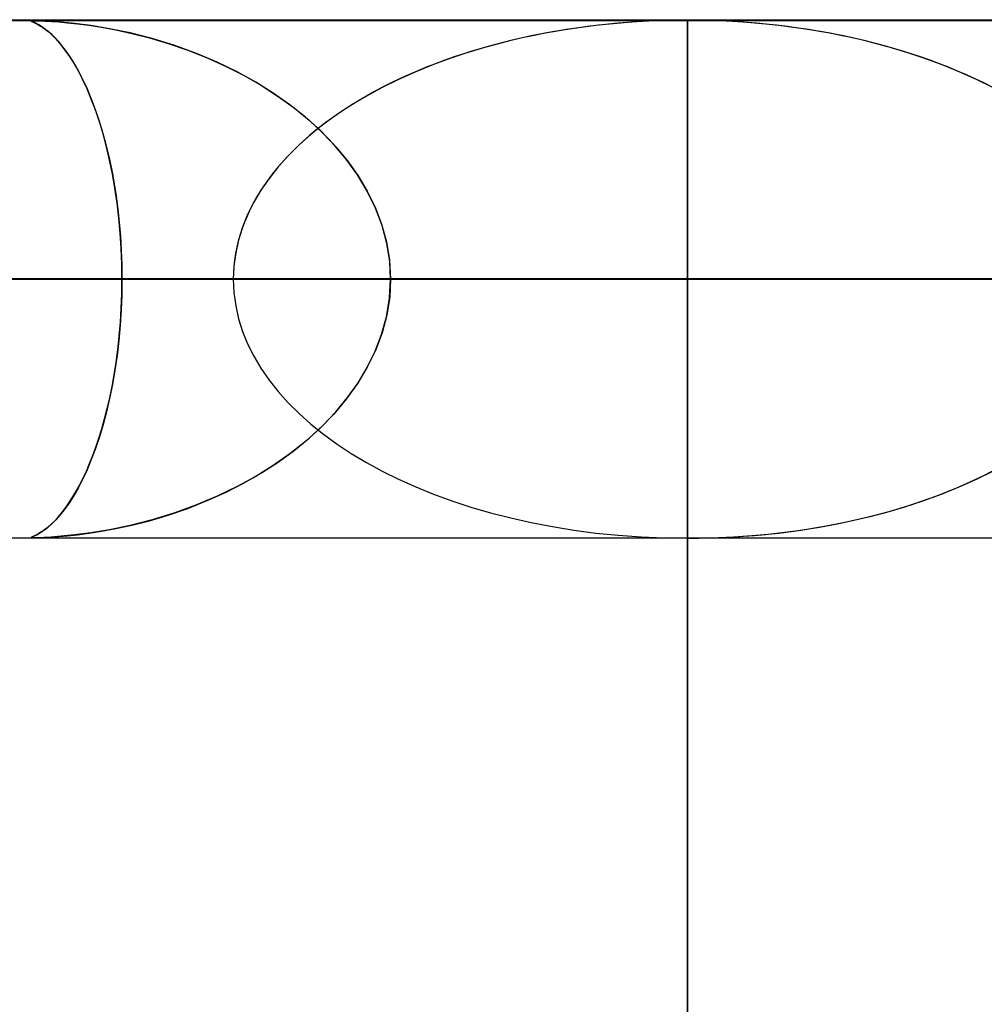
# Model space of a CAD drawing. Header units: millimetres. Extents: x -625 to 625, y -732 to 732.
# Tile 25 of 48: x -13 to 6, y 712 to 732. Entities that reach past the tile are written whole.
import ezdxf

# ---------------------------------------------------------------- set-up
doc = ezdxf.new("R2010")
doc.units = ezdxf.units.MM
doc.layers.add('HIDDEN', color=7, linetype='Continuous')
doc.layers.add('THICK', color=7, linetype='Continuous')

msp = doc.modelspace()

# ---------------------------------------------------------------- linework, layer by layer
at = {"layer": 'HIDDEN'}
for p, q in [((0, 726.5), (0, 731.5)), ((0, -20.5), (0, 731.5)), ((0, 731.5), (0, -20.5)), ((0, 731.49), (-501.5, 731.49)), ((0, 731.49), (-255.284, 731.49)), ((0, 731.49), (-255.284, 731.49)), ((0, 731.48), (-244.666, 731.48)), ((-12.666, 731.478), (-12.67, 731.474)), ((-12.67, 731.474), (-12.667, 731.478)), ((-12.67, 731.474), (-12.662, 731.468)), ((-12.661, 731.467), (-12.67, 731.474)), ((-12.667, 731.478), (-12.65, 731.479)), ((-12.649, 731.479), (-12.666, 731.478)), ((-12.662, 731.468), (-12.643, 731.459)), ((-12.639, 731.457), (-12.661, 731.467)), ((-12.65, 731.479), (-12.619, 731.48)), ((-12.618, 731.48), (-12.649, 731.479)), ((-12.643, 731.459), (-12.618, 731.448)), ((-12.607, 731.443), (-12.639, 731.457)), ((-12.619, 731.48), (-12.567, 731.479)), ((-12.571, 731.479), (-12.618, 731.48)), ((-12.618, 731.448), (-12.591, 731.436)), ((-12.568, 731.424), (-12.607, 731.443)), ((-12.591, 731.436), (-12.561, 731.421)), ((-12.507, 731.478), (-12.571, 731.479)), ((-12.522, 731.399), (-12.568, 731.424)), ((-12.567, 731.479), (-12.493, 731.477)), ((-12.561, 731.421), (-12.526, 731.402)), ((-12.526, 731.402), (-12.485, 731.378)), ((-12.469, 731.367), (-12.522, 731.399)), ((-12.415, 731.474), (-12.507, 731.478)), ((-12.493, 731.477), (-12.397, 731.473)), ((-12.485, 731.378), (-12.44, 731.348)), ((-12.409, 731.326), (-12.469, 731.367)), ((-12.44, 731.348), (-12.39, 731.312)), ((-12.28, 731.466), (-12.415, 731.474)), ((-12.343, 731.274), (-12.409, 731.326)), ((-12.397, 731.473), (-12.278, 731.466)), ((-12.39, 731.312), (-12.337, 731.269)), ((-12.086, 731.452), (-12.28, 731.466)), ((-12.278, 731.466), (-12.133, 731.456)), ((-12.133, 731.456), (-11.964, 731.441)), ((-11.83, 731.426), (-12.086, 731.452)), ((-11.964, 731.441), (-11.771, 731.42)), ((-11.518, 731.386), (-11.83, 731.426)), ((-11.771, 731.42), (-11.556, 731.392)), ((-11.556, 731.392), (-11.312, 731.354)), ((-11.158, 731.326), (-11.518, 731.386)), ((-11.312, 731.354), (-11.033, 731.303)), ((-10.759, 731.244), (-11.158, 731.326)), ((-11.033, 731.303), (-10.724, 731.235)), ((0, 726.49), (0, 731.49)), ((255.284, 731.49), (0, 731.49)), ((501.5, 731.49), (0, 731.49)), ((255.284, 731.49), (0, 731.49)), ((0, 731.48), (0, 726.49)), ((0, 731.48), (0, 726.49)), ((0, 731.48), (0, 726.49)), ((0, 731.48), (0, 726.49)), ((0, 731.48), (0, 726.49)), ((0, 731.48), (0, 726.49)), ((0, 731.48), (0, 726.49)), ((0, 731.48), (0, 726.49)), ((0, 731.48), (0, 726.49)), ((0, 731.48), (0, 726.49)), ((0, 731.48), (0, 726.49)), ((0, 731.48), (0, 726.49)), ((0, 731.48), (0, 726.49)), ((0, 731.48), (0, 726.49)), ((0, 731.48), (0, 726.49)), ((0, 731.48), (0, 726.49)), ((0, 731.48), (0, 726.49)), ((0, 731.48), (0, 726.49)), ((0, 731.48), (0, 726.49)), ((0, 731.48), (0, 726.49)), ((0, 731.48), (0, 726.49)), ((0, 731.48), (0, 726.49)), ((0, 731.48), (0, 726.49)), ((0, 731.48), (0, 726.49)), ((0, 731.48), (0, 726.49)), ((0, 731.48), (0, 726.49)), ((0, 731.48), (0, 726.49)), ((0, 731.48), (0, 726.49)), ((0, 731.48), (0, 726.49)), ((0, 731.48), (0, 726.49)), ((0, 731.48), (0, 726.49)), ((0, 731.48), (0, 726.49)), ((0, 731.48), (0, 726.49)), ((0, 731.48), (0, 726.49)), ((0, 731.48), (0, 726.49)), ((0, 731.48), (0, 726.49)), ((0, 731.48), (0, 726.49)), ((0, 731.48), (0, 726.49)), ((244.666, 731.48), (0, 731.48)), ((-12.271, 731.211), (-12.343, 731.274)), ((-12.337, 731.269), (-12.279, 731.219)), ((-12.279, 731.219), (-12.218, 731.159)), ((-12.195, 731.135), (-12.271, 731.211)), ((-12.218, 731.159), (-12.154, 731.09)), ((-12.114, 731.045), (-12.195, 731.135)), ((-10.33, 731.134), (-10.759, 731.244)), ((-10.724, 731.235), (-10.386, 731.15)), ((-10.386, 731.15), (-10.024, 731.042)), ((-9.894, 730.999), (-10.33, 731.134)), ((-12.154, 731.09), (-12.086, 731.011)), ((-12.03, 730.94), (-12.114, 731.045)), ((-12.086, 731.011), (-12.016, 730.921)), ((-11.943, 730.818), (-12.03, 730.94)), ((-12.016, 730.921), (-11.945, 730.82)), ((-10.024, 731.042), (-9.644, 730.911)), ((-9.475, 730.847), (-9.894, 730.999)), ((-11.945, 730.82), (-11.874, 730.711)), ((-11.854, 730.679), (-11.943, 730.818)), ((-9.644, 730.911), (-9.27, 730.763)), ((-9.075, 730.678), (-9.475, 730.847)), ((-9.27, 730.763), (-8.907, 730.599)), ((-11.874, 730.711), (-11.804, 730.594)), ((-11.764, 730.523), (-11.854, 730.679)), ((-11.804, 730.594), (-11.736, 730.47)), ((-8.694, 730.493), (-9.075, 730.678)), ((-8.907, 730.599), (-8.556, 730.42)), ((-11.676, 730.352), (-11.764, 730.523)), ((-11.736, 730.47), (-11.669, 730.337)), ((-11.59, 730.167), (-11.676, 730.352)), ((-8.334, 730.295), (-8.694, 730.493)), ((-8.556, 730.42), (-8.219, 730.227)), ((-11.669, 730.337), (-11.603, 730.196)), ((-11.603, 730.196), (-11.539, 730.048)), ((-11.507, 729.969), (-11.59, 730.167)), ((-7.995, 730.084), (-8.334, 730.295)), ((-8.219, 730.227), (-7.898, 730.018)), ((-11.539, 730.048), (-11.477, 729.892)), ((-7.676, 729.859), (-7.995, 730.084)), ((-7.898, 730.018), (-7.593, 729.796)), ((-11.428, 729.757), (-11.507, 729.969)), ((-11.477, 729.892), (-11.417, 729.728)), ((-7.375, 729.62), (-7.676, 729.859)), ((-7.593, 729.796), (-7.305, 729.56)), ((-11.352, 729.533), (-11.428, 729.757)), ((-11.417, 729.728), (-11.36, 729.556)), ((-7.091, 729.365), (-7.375, 729.62)), ((-11.36, 729.556), (-11.304, 729.375)), ((-11.281, 729.296), (-11.352, 729.533)), ((-7.305, 729.56), (-7.036, 729.311)), ((-11.304, 729.375), (-11.251, 729.186)), ((-11.215, 729.048), (-11.281, 729.296)), ((-6.827, 729.092), (-7.091, 729.365)), ((-7.036, 729.311), (-6.788, 729.049)), ((-11.251, 729.186), (-11.2, 728.987)), ((-11.155, 728.79), (-11.215, 729.048)), ((-6.586, 728.805), (-6.827, 729.092)), ((-6.788, 729.049), (-6.562, 728.775)), ((-11.2, 728.987), (-11.152, 728.778)), ((-11.1, 728.522), (-11.155, 728.79)), ((-11.152, 728.778), (-11.107, 728.56)), ((-6.369, 728.503), (-6.586, 728.805)), ((-6.562, 728.775), (-6.358, 728.489)), ((-11.107, 728.56), (-11.066, 728.332)), ((-11.052, 728.245), (-11.1, 728.522)), ((-6.18, 728.189), (-6.369, 728.503)), ((-6.358, 728.489), (-6.18, 728.191)), ((-11.066, 728.332), (-11.029, 728.094)), ((-11.011, 727.961), (-11.052, 728.245)), ((-11.029, 728.094), (-10.997, 727.846)), ((-6.18, 728.191), (-6.028, 727.88)), ((-6.021, 727.862), (-6.18, 728.189)), ((-10.977, 727.671), (-11.011, 727.961)), ((-6.028, 727.88), (-5.903, 727.554)), ((-10.997, 727.846), (-10.969, 727.589)), ((-5.894, 727.525), (-6.021, 727.862)), ((-10.951, 727.378), (-10.977, 727.671)), ((-10.969, 727.589), (-10.946, 727.321)), ((-5.903, 727.554), (-5.809, 727.213)), ((-5.803, 727.181), (-5.894, 727.525)), ((-10.932, 727.082), (-10.951, 727.378)), ((-10.946, 727.321), (-10.93, 727.046)), ((-5.809, 727.213), (-5.75, 726.857)), ((-5.748, 726.835), (-5.803, 727.181)), ((-10.92, 726.786), (-10.932, 727.082)), ((-10.93, 727.046), (-10.92, 726.769)), ((-10.917, 726.49), (-10.92, 726.786)), ((-10.92, 726.769), (-10.917, 726.49)), ((-5.75, 726.857), (-5.73, 726.49)), ((-5.73, 726.49), (-5.748, 726.835)), ((0, 726.49), (-243.161, 726.49)), ((-243.161, 726.49), (0, 726.49)), ((-238.081, 726.49), (0, 726.49)), ((0, 726.49), (-238.081, 726.49)), ((0, 726.49), (-230.269, 726.49)), ((-230.269, 726.49), (0, 726.49)), ((-225.189, 726.49), (0, 726.49)), ((0, 726.49), (-225.189, 726.49)), ((0, 726.49), (-217.377, 726.49)), ((-217.377, 726.49), (0, 726.49)), ((-212.296, 726.49), (0, 726.49)), ((0, 726.49), (-212.296, 726.49)), ((0, 726.49), (-204.484, 726.49)), ((-204.484, 726.49), (0, 726.49)), ((-199.404, 726.49), (0, 726.49)), ((0, 726.49), (-199.404, 726.49)), ((0, 726.49), (-191.592, 726.49)), ((-191.592, 726.49), (0, 726.49)), ((-186.511, 726.49), (0, 726.49)), ((0, 726.49), (-186.511, 726.49)), ((0, 726.49), (-178.699, 726.49)), ((-178.699, 726.49), (0, 726.49)), ((-173.619, 726.49), (0, 726.49)), ((0, 726.49), (-173.619, 726.49)), ((0, 726.49), (-165.807, 726.49)), ((-165.807, 726.49), (0, 726.49)), ((-160.726, 726.49), (0, 726.49)), ((0, 726.49), (-160.726, 726.49)), ((0, 726.49), (-152.913, 726.49)), ((-152.913, 726.49), (0, 726.49)), ((-147.833, 726.49), (0, 726.49)), ((0, 726.49), (-147.833, 726.49)), ((0, 726.49), (-140.02, 726.49)), ((-140.02, 726.49), (0, 726.49)), ((-134.939, 726.49), (0, 726.49)), ((0, 726.49), (-134.939, 726.49)), ((0, 726.49), (-127.127, 726.49)), ((-127.127, 726.49), (0, 726.49)), ((-122.045, 726.49), (0, 726.49)), ((0, 726.49), (-122.045, 726.49)), ((0, 726.49), (-114.232, 726.49)), ((-114.232, 726.49), (0, 726.49)), ((-109.151, 726.49), (0, 726.49)), ((0, 726.49), (-109.151, 726.49)), ((0, 726.49), (-101.338, 726.49)), ((-101.338, 726.49), (0, 726.49)), ((-96.256, 726.49), (0, 726.49)), ((0, 726.49), (-96.256, 726.49)), ((0, 726.49), (-88.442, 726.49)), ((-88.442, 726.49), (0, 726.49)), ((-83.36, 726.49), (0, 726.49)), ((0, 726.49), (-83.36, 726.49)), ((0, 726.49), (-75.545, 726.49)), ((-75.545, 726.49), (0, 726.49)), ((-70.462, 726.49), (0, 726.49)), ((0, 726.49), (-70.462, 726.49)), ((0, 726.49), (-62.645, 726.49)), ((-62.645, 726.49), (0, 726.49)), ((-57.561, 726.49), (0, 726.49)), ((0, 726.49), (-57.561, 726.49)), ((0, 726.49), (-49.742, 726.49)), ((-49.742, 726.49), (0, 726.49)), ((-44.656, 726.49), (0, 726.49)), ((0, 726.49), (-44.656, 726.49)), ((0, 726.49), (-36.832, 726.49)), ((-36.832, 726.49), (0, 726.49)), ((-31.741, 726.49), (0, 726.49)), ((0, 726.49), (-31.741, 726.49)), ((0, 726.49), (-23.905, 726.49)), ((-23.905, 726.49), (0, 726.49)), ((-8.766, 726.49), (-19.711, 726.49)), ((-19.711, 726.49), (-8.766, 726.49)), ((-18.799, 726.49), (0, 726.49)), ((0, 726.49), (-18.799, 726.49)), ((-18.799, 726.49), (-10.917, 726.49)), ((-10.917, 726.49), (-18.799, 726.49)), ((-8.766, 726.49), (-14.337, 726.49)), ((-14.337, 726.49), (-8.766, 726.49)), ((-10.917, 726.49), (-10.92, 726.194)), ((-10.92, 726.211), (-10.917, 726.49)), ((0, 726.49), (-10.917, 726.49)), ((-10.917, 726.49), (0, 726.49)), ((-5.75, 726.123), (-5.73, 726.49)), ((-5.73, 726.49), (-5.748, 726.145)), ((-5.73, 726.49), (0, 726.49)), ((0, 726.49), (-5.73, 726.49)), ((-5.73, 726.49), (0, 726.49)), ((0, 726.49), (-5.73, 726.49)), ((0, -25.5), (0, 726.5)), ((0, 726.49), (0, 721.5)), ((23.905, 726.49), (0, 726.49)), ((0, 726.49), (18.799, 726.49)), ((0, 726.49), (0, 721.5)), ((0, 726.49), (23.905, 726.49)), ((18.799, 726.49), (0, 726.49)), ((0, 726.49), (0, 721.5)), ((36.832, 726.49), (0, 726.49)), ((0, 726.49), (31.741, 726.49)), ((0, 726.49), (0, 721.5)), ((0, 726.49), (36.832, 726.49)), ((31.741, 726.49), (0, 726.49)), ((0, 726.49), (0, 721.5)), ((49.742, 726.49), (0, 726.49)), ((0, 726.49), (44.656, 726.49)), ((0, 726.49), (0, 721.5)), ((0, 726.49), (49.742, 726.49)), ((44.656, 726.49), (0, 726.49)), ((0, 726.49), (0, 721.5)), ((62.645, 726.49), (0, 726.49)), ((0, 726.49), (57.561, 726.49)), ((0, 726.49), (0, 721.5)), ((0, 726.49), (62.645, 726.49)), ((57.561, 726.49), (0, 726.49)), ((0, 726.49), (0, 721.5)), ((75.545, 726.49), (0, 726.49)), ((0, 726.49), (70.462, 726.49)), ((0, 726.49), (0, 721.5)), ((0, 726.49), (75.545, 726.49)), ((70.462, 726.49), (0, 726.49)), ((0, 726.49), (0, 721.5)), ((88.442, 726.49), (0, 726.49)), ((0, 726.49), (83.36, 726.49)), ((0, 726.49), (0, 721.5)), ((0, 726.49), (88.442, 726.49)), ((83.36, 726.49), (0, 726.49)), ((0, 726.49), (0, 721.5)), ((101.338, 726.49), (0, 726.49)), ((0, 726.49), (96.256, 726.49)), ((0, 726.49), (0, 721.5)), ((0, 726.49), (101.338, 726.49)), ((96.256, 726.49), (0, 726.49)), ((0, 726.49), (0, 721.5)), ((114.232, 726.49), (0, 726.49)), ((0, 726.49), (109.151, 726.49)), ((0, 726.49), (0, 721.5)), ((0, 726.49), (114.232, 726.49)), ((109.151, 726.49), (0, 726.49)), ((0, 726.49), (0, 721.5)), ((127.127, 726.49), (0, 726.49)), ((0, 726.49), (122.045, 726.49)), ((0, 726.49), (0, 721.5)), ((0, 726.49), (127.127, 726.49)), ((122.045, 726.49), (0, 726.49)), ((0, 726.49), (0, 721.5)), ((140.02, 726.49), (0, 726.49)), ((0, 726.49), (134.939, 726.49)), ((0, 726.49), (0, 721.5)), ((0, 726.49), (140.02, 726.49)), ((134.939, 726.49), (0, 726.49)), ((0, 726.49), (0, 721.5)), ((152.913, 726.49), (0, 726.49)), ((0, 726.49), (147.833, 726.49)), ((0, 726.49), (0, 721.5)), ((0, 726.49), (152.913, 726.49)), ((147.833, 726.49), (0, 726.49)), ((0, 726.49), (0, 721.5)), ((165.807, 726.49), (0, 726.49)), ((0, 726.49), (160.726, 726.49)), ((0, 726.49), (0, 721.5)), ((0, 726.49), (165.807, 726.49)), ((160.726, 726.49), (0, 726.49)), ((0, 726.49), (0, 721.5)), ((178.699, 726.49), (0, 726.49)), ((0, 726.49), (173.619, 726.49)), ((0, 726.49), (0, 721.5)), ((0, 726.49), (178.699, 726.49)), ((173.619, 726.49), (0, 726.49)), ((0, 726.49), (0, 721.5)), ((191.592, 726.49), (0, 726.49)), ((0, 726.49), (186.511, 726.49)), ((0, 726.49), (0, 721.5)), ((0, 726.49), (191.592, 726.49)), ((186.511, 726.49), (0, 726.49)), ((0, 726.49), (0, 721.5)), ((204.484, 726.49), (0, 726.49)), ((0, 726.49), (199.404, 726.49)), ((0, 726.49), (0, 721.5)), ((0, 726.49), (204.484, 726.49)), ((199.404, 726.49), (0, 726.49)), ((0, 726.49), (0, 721.5)), ((217.377, 726.49), (0, 726.49)), ((0, 726.49), (212.296, 726.49)), ((0, 726.49), (0, 721.5)), ((0, 726.49), (217.377, 726.49)), ((212.296, 726.49), (0, 726.49)), ((0, 726.49), (0, 721.5)), ((230.269, 726.49), (0, 726.49)), ((0, 726.49), (225.189, 726.49)), ((0, 726.49), (0, 721.5)), ((0, 726.49), (230.269, 726.49)), ((225.189, 726.49), (0, 726.49)), ((0, 726.49), (0, 721.5)), ((243.161, 726.49), (0, 726.49)), ((0, 726.49), (238.081, 726.49)), ((0, 726.49), (0, 721.5)), ((0, 726.49), (243.161, 726.49)), ((238.081, 726.49), (0, 726.49)), ((0, 726.49), (0, 721.5)), ((10.917, 726.49), (0, 726.49)), ((0, 726.49), (5.73, 726.49)), ((0, 726.49), (0, 721.5)), ((0, 726.49), (10.917, 726.49)), ((5.73, 726.49), (0, 726.49)), ((0, 721.49), (0, 726.49)), ((5.73, 726.49), (0, 726.49)), ((0, 726.49), (5.73, 726.49)), ((-10.92, 726.194), (-10.932, 725.898)), ((-10.93, 725.934), (-10.92, 726.211)), ((-5.809, 725.767), (-5.75, 726.123)), ((-5.748, 726.145), (-5.803, 725.799)), ((-10.932, 725.898), (-10.951, 725.603)), ((-10.946, 725.659), (-10.93, 725.934)), ((-5.803, 725.799), (-5.894, 725.455)), ((-10.951, 725.603), (-10.977, 725.309)), ((-10.969, 725.391), (-10.946, 725.659)), ((-5.903, 725.426), (-5.809, 725.767)), ((-6.028, 725.1), (-5.903, 725.426)), ((-5.894, 725.455), (-6.021, 725.118)), ((-10.977, 725.309), (-11.011, 725.019)), ((-10.997, 725.134), (-10.969, 725.391)), ((-11.029, 724.886), (-10.997, 725.134)), ((-6.021, 725.118), (-6.18, 724.791)), ((-6.18, 724.789), (-6.028, 725.1)), ((-11.066, 724.648), (-11.029, 724.886)), ((-11.011, 725.019), (-11.052, 724.735)), ((-11.052, 724.735), (-11.1, 724.458)), ((-6.18, 724.791), (-6.369, 724.477)), ((-6.358, 724.491), (-6.18, 724.789)), ((-11.107, 724.42), (-11.066, 724.648)), ((-6.369, 724.477), (-6.586, 724.175)), ((-6.562, 724.205), (-6.358, 724.491)), ((-11.1, 724.458), (-11.155, 724.19)), ((-11.152, 724.202), (-11.107, 724.42)), ((-11.155, 724.19), (-11.215, 723.932)), ((-11.2, 723.993), (-11.152, 724.202)), ((-6.586, 724.175), (-6.827, 723.888)), ((-6.788, 723.931), (-6.562, 724.205)), ((-11.215, 723.932), (-11.281, 723.684)), ((-11.251, 723.794), (-11.2, 723.993)), ((-7.036, 723.669), (-6.788, 723.931)), ((-11.304, 723.605), (-11.251, 723.794)), ((-6.827, 723.888), (-7.091, 723.616)), ((-11.36, 723.424), (-11.304, 723.605)), ((-11.281, 723.684), (-11.352, 723.447)), ((-7.091, 723.616), (-7.375, 723.36)), ((-7.305, 723.42), (-7.036, 723.669)), ((-11.352, 723.447), (-11.428, 723.223)), ((-11.417, 723.252), (-11.36, 723.424)), ((-7.375, 723.36), (-7.676, 723.121)), ((-7.593, 723.184), (-7.305, 723.42)), ((-11.428, 723.223), (-11.507, 723.011)), ((-11.477, 723.089), (-11.417, 723.252)), ((-7.898, 722.962), (-7.593, 723.184)), ((-11.507, 723.011), (-11.59, 722.813)), ((-11.539, 722.932), (-11.477, 723.089)), ((-8.219, 722.753), (-7.898, 722.962)), ((-7.676, 723.121), (-7.995, 722.896)), ((-11.59, 722.813), (-11.676, 722.628)), ((-11.669, 722.643), (-11.603, 722.784)), ((-11.603, 722.784), (-11.539, 722.932)), ((-8.556, 722.56), (-8.219, 722.753)), ((-7.995, 722.896), (-8.334, 722.685)), ((-11.676, 722.628), (-11.764, 722.457)), ((-11.736, 722.51), (-11.669, 722.643)), ((-8.907, 722.381), (-8.556, 722.56)), ((-8.334, 722.685), (-8.694, 722.487)), ((-11.874, 722.268), (-11.804, 722.385)), ((-11.764, 722.457), (-11.854, 722.301)), ((-11.804, 722.385), (-11.736, 722.51)), ((-9.27, 722.217), (-8.907, 722.381)), ((-8.694, 722.487), (-9.075, 722.302)), ((-11.945, 722.16), (-11.874, 722.268)), ((-11.854, 722.301), (-11.943, 722.162)), ((-9.644, 722.068), (-9.27, 722.217)), ((-9.075, 722.302), (-9.475, 722.133)), ((-12.03, 722.04), (-12.114, 721.935)), ((-12.086, 721.969), (-12.016, 722.059)), ((-11.943, 722.162), (-12.03, 722.04)), ((-12.016, 722.059), (-11.945, 722.16)), ((-10.024, 721.938), (-9.644, 722.068)), ((-9.475, 722.133), (-9.894, 721.981)), ((-12.279, 721.761), (-12.218, 721.821)), ((-12.195, 721.845), (-12.271, 721.769)), ((-12.218, 721.821), (-12.154, 721.89)), ((-12.114, 721.935), (-12.195, 721.845)), ((-12.154, 721.89), (-12.086, 721.969)), ((-10.33, 721.846), (-10.759, 721.736)), ((-10.724, 721.745), (-10.386, 721.83)), ((-10.386, 721.83), (-10.024, 721.938)), ((-9.894, 721.981), (-10.33, 721.846)), ((-12.469, 721.613), (-12.522, 721.581)), ((-12.485, 721.602), (-12.44, 721.632)), ((-12.409, 721.654), (-12.469, 721.613)), ((-12.44, 721.632), (-12.39, 721.668)), ((-12.343, 721.706), (-12.409, 721.654)), ((-12.39, 721.668), (-12.337, 721.711)), ((-12.271, 721.769), (-12.343, 721.706)), ((-12.337, 721.711), (-12.279, 721.761)), ((-11.556, 721.588), (-11.312, 721.626)), ((-11.158, 721.654), (-11.518, 721.594)), ((-11.312, 721.626), (-11.033, 721.677)), ((-10.759, 721.736), (-11.158, 721.654)), ((-11.033, 721.677), (-10.724, 721.745)), ((0, 721.49), (-501.5, 721.49)), ((0, 721.49), (-255.284, 721.49)), ((0, 721.49), (-255.284, 721.49)), ((-244.666, 721.5), (0, 721.5)), ((-12.661, 721.513), (-12.67, 721.506)), ((-12.67, 721.506), (-12.662, 721.512)), ((-12.67, 721.506), (-12.667, 721.502)), ((-12.666, 721.502), (-12.67, 721.506)), ((-12.667, 721.502), (-12.65, 721.5)), ((-12.649, 721.501), (-12.666, 721.502)), ((-12.662, 721.512), (-12.643, 721.521)), ((-12.639, 721.523), (-12.661, 721.513)), ((-12.65, 721.5), (-12.619, 721.5)), ((-12.618, 721.5), (-12.649, 721.501)), ((-12.643, 721.521), (-12.618, 721.532)), ((-12.607, 721.537), (-12.639, 721.523)), ((-12.619, 721.5), (-12.567, 721.501)), ((-12.618, 721.532), (-12.591, 721.544)), ((-12.571, 721.501), (-12.618, 721.5)), ((-12.568, 721.556), (-12.607, 721.537)), ((-12.591, 721.544), (-12.561, 721.559)), ((-12.507, 721.502), (-12.571, 721.501)), ((-12.522, 721.581), (-12.568, 721.556)), ((-12.567, 721.501), (-12.493, 721.503)), ((-12.561, 721.559), (-12.526, 721.578)), ((-12.526, 721.578), (-12.485, 721.602)), ((-12.415, 721.506), (-12.507, 721.502)), ((-12.493, 721.503), (-12.397, 721.507)), ((-12.28, 721.514), (-12.415, 721.506)), ((-12.397, 721.507), (-12.278, 721.514)), ((-12.086, 721.528), (-12.28, 721.514)), ((-12.278, 721.514), (-12.133, 721.524)), ((-12.133, 721.524), (-11.964, 721.539)), ((-11.83, 721.554), (-12.086, 721.528)), ((-11.964, 721.539), (-11.771, 721.56)), ((-11.518, 721.594), (-11.83, 721.554)), ((-11.771, 721.56), (-11.556, 721.588)), ((0, 721.5), (244.666, 721.5)), ((255.284, 721.49), (0, 721.49)), ((501.5, 721.49), (0, 721.49)), ((255.284, 721.49), (0, 721.49))]:
    msp.add_line(p, q, dxfattribs=at)
for major_axis, start_param, end_param in [((-8.766, 0), -1.570796, 0), ((8.766, 0), 1.570796, 3.141593), ((-8.766, 0), -3.141593, -1.570796), ((8.766, 0), 0, 1.570796), ((8.766, 0), 3.141593, 4.712389), ((-8.766, 0), 0, 1.570796), ((8.766, 0), -1.570796, 0), ((-8.766, 0), 1.570796, 3.141593)]:
    msp.add_ellipse((0, 726.49), major_axis=major_axis, ratio=0.57039, start_param=start_param, end_param=end_param, dxfattribs=at)
at = {"layer": 'THICK'}
for p, q in [((-556.5, 731.5), (0, 731.5)), ((0, 731.5), (0, 726.5)), ((0, 731.5), (556.5, 731.5)), ((0, 726.5), (-556.5, 726.5)), ((0, 726.5), (0, -25.5)), ((556.5, 726.5), (0, 726.5))]:
    msp.add_line(p, q, dxfattribs=at)

doc.saveas('drawing.dxf')
